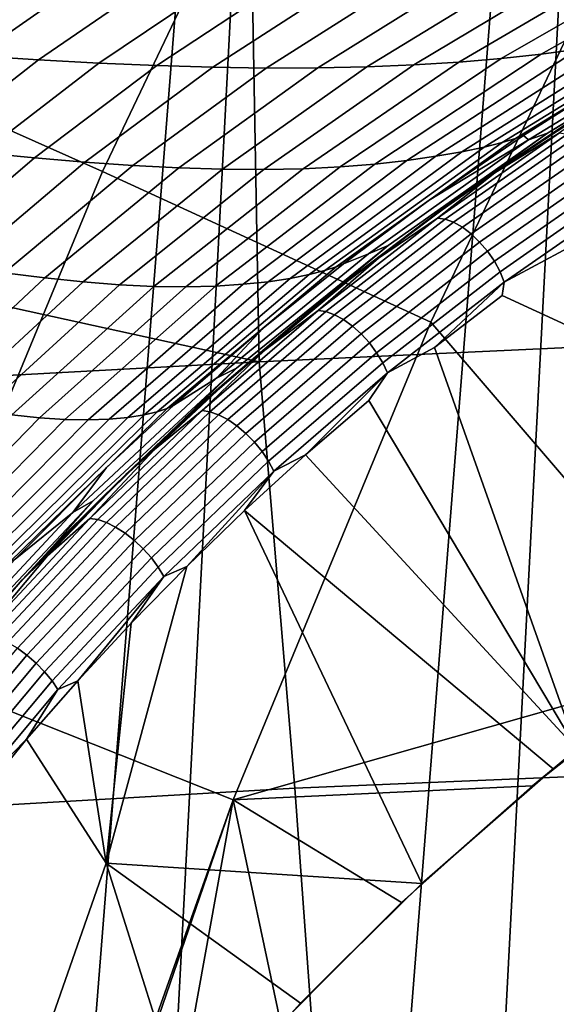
# Model space of a CAD drawing. Header units: metres. Extents: x -167 to 28, y -27 to 27.
# Tile 198 of 256: x -22.54 to -21.26, y 7.96 to 10.31. Entities that reach past the tile are written whole.
import ezdxf

# ---------------------------------------------------------------- set-up
doc = ezdxf.new("R2010")
doc.units = ezdxf.units.M
doc.layers.add('solid_12_065_021_XXX', color=7, linetype='CONTINUOUS')

msp = doc.modelspace()

# ---------------------------------------------------------------- linework, layer by layer
at = {"layer": 'solid_12_065_021_XXX'}
for points in [[(-21.75247, -15.305375, 0.2), (-20.033514, 17.49522, 0.2), (-19.07415, 18.536488, 0.2)], [(-20.9072, -16.441216, 0.2), (-21.75247, -15.305375, 0.2), (-19.07415, 18.536488, 0.2)], [(-22.53614, -14.126105, 0.2), (-20.936155, 16.404324, 0.2), (-20.033514, 17.49522, 0.2)], [(-21.75247, -15.305375, 0.2), (-22.53614, -14.126105, 0.2), (-20.033514, 17.49522, 0.2)], [(-23.255943, -12.906806, 0.2), (-21.779463, 15.266941, 0.2), (-20.936155, 16.404324, 0.2)], [(-22.53614, -14.126105, 0.2), (-23.255943, -12.906806, 0.2), (-20.936155, 16.404324, 0.2)], [(-23.909811, -11.650984, 0.2), (-22.561016, 14.086345, 0.2), (-21.779463, 15.266941, 0.2)], [(-23.255943, -12.906806, 0.2), (-23.909811, -11.650984, 0.2), (-21.779463, 15.266941, 0.2)], [(-23.075651, 10.273942, 130.388458), (-22.50633, 11.467548, 130.388458), (-23.162811, 11.802042, 129.094391), (-23.748739, 10.57362, 129.094391)], [(-22.50633, 11.467548, 130.388458), (-23.075651, 10.273942, 130.388458), (-22.343765, 9.948086, 131.643692), (-21.792501, 11.103834, 131.643692)], [(-21.792501, 11.103834, 131.643692), (-22.343765, 9.948086, 131.643692), (-21.558989, 9.587795, 132.856903), (-21.027571, 10.703136, 132.856903)], [(-17.419968, 10.730708, 154.483643), (-21.987984, 10.500821, 155.752213), (-21.969212, 9.492973, 156.149994), (-15.512235, 9.791866, 154.388382)], [(-21.027571, 10.703136, 132.856903), (-21.558989, 9.587795, 132.856903), (-20.891489, 8.809727, 134.022858), (-20.396368, 9.898136, 134.024979)], [(-28.545425, 10.332785, 157.472397), (-28.529341, 10.255445, 157.517441), (-22.077223, 10.577615, 155.736618), (-22.09341, 10.652987, 155.691116)], [(-28.529341, 10.255445, 157.517441), (-28.44964, 10.176183, 157.534897), (-25.710714, 10.313756, 156.780609), (-22.077223, 10.577615, 155.736618)], [(-21.969212, 9.492973, 156.149994), (-21.987984, 10.500821, 155.752213), (-25.710714, 10.313756, 156.780609)], [(-20.883121, 10.460563, 144.680817), (-20.781879, 10.474767, 144.419022), (-21.207436, 10.240081, 144.323578), (-21.295847, 10.228238, 144.575027)], [(-21.107134, 10.435175, 145.200195), (-20.99184, 10.447237, 144.941147), (-21.391071, 10.217771, 144.826294), (-21.492424, 10.20904, 145.077454)], [(-20.99184, 10.447237, 144.941147), (-20.883121, 10.460563, 144.680817), (-21.295847, 10.228238, 144.575027), (-21.391071, 10.217771, 144.826294)], [(-21.355162, 10.41583, 145.715073), (-21.228384, 10.424644, 145.45813), (-21.599461, 10.202282, 145.328583), (-21.711887, 10.197642, 145.579758)], [(-21.228384, 10.424644, 145.45813), (-21.107134, 10.435175, 145.200195), (-21.492424, 10.20904, 145.077454), (-21.599461, 10.202282, 145.328583)], [(-22.556799, 10.409864, 147.740601), (-22.387806, 10.404968, 147.490677), (-22.64679, 10.224035, 147.33609), (-22.802704, 10.23497, 147.585556)], [(-22.387806, 10.404968, 147.490677), (-22.224428, 10.401463, 147.239639), (-22.496763, 10.214605, 147.085983), (-22.64679, 10.224035, 147.33609)], [(-22.224428, 10.401463, 147.239639), (-22.066526, 10.39947, 146.987625), (-22.352467, 10.206833, 146.835403), (-22.496763, 10.214605, 147.085983)], [(-22.066526, 10.39947, 146.987625), (-21.913946, 10.39913, 146.734711), (-22.213724, 10.200888, 146.584503), (-22.352467, 10.206833, 146.835403)], [(-21.913946, 10.39913, 146.734711), (-21.766579, 10.400533, 146.480972), (-22.080397, 10.196896, 146.333405), (-22.213724, 10.200888, 146.584503)], [(-21.766579, 10.400533, 146.480972), (-21.62434, 10.403757, 146.226456), (-21.952364, 10.194972, 146.082199), (-22.080397, 10.196896, 146.333405)], [(-21.62434, 10.403757, 146.226456), (-21.487183, 10.408859, 145.971161), (-21.829531, 10.19521, 145.830963), (-21.952364, 10.194972, 146.082199)], [(-21.487183, 10.408859, 145.971161), (-21.355162, 10.41583, 145.715073), (-21.711887, 10.197642, 145.579758), (-21.829531, 10.19521, 145.830963)], [(-20.703304, 10.374513, 135.211151), (-21.087414, 10.155394, 135.210098), (-21.280327, 10.039772, 137.743118), (-20.882204, 10.282428, 137.745819)], [(-25.710714, 10.313756, 156.780609), (-28.44964, 10.176183, 157.534897), (-28.424595, 9.143565, 157.917969), (-21.969212, 9.492973, 156.149994)], [(-20.907032, 10.300206, 143.064178), (-20.88587, 10.307279, 142.813965), (-21.146097, 10.155653, 142.810196), (-21.356989, 10.026579, 143.042725)], [(-20.993227, 10.278727, 143.567734), (-20.94339, 10.290406, 143.315674), (-21.388855, 10.017038, 143.279953), (-21.432043, 10.006254, 143.518585)], [(-20.94339, 10.290406, 143.315674), (-20.907032, 10.300206, 143.064178), (-21.356989, 10.026579, 143.042725), (-21.388855, 10.017038, 143.279953)], [(-20.925449, 10.269073, 140.280518), (-20.882204, 10.282428, 137.745819), (-21.280327, 10.039772, 137.743118), (-21.325489, 10.023154, 140.276199)], [(-23.075651, 10.273942, 130.388458), (-23.581724, 9.052176, 130.388458), (-22.833788, 8.76507, 131.643692), (-22.343765, 9.948086, 131.643692)], [(-21.126734, 10.25284, 144.071869), (-21.054869, 10.265949, 143.819901), (-21.485233, 9.995008, 143.758347), (-21.547194, 9.984057, 143.999023)], [(-21.054869, 10.265949, 143.819901), (-20.993227, 10.278727, 143.567734), (-21.432043, 10.006254, 143.518585), (-21.485233, 9.995008, 143.758347)], [(-20.925449, 10.269073, 140.280518), (-21.325489, 10.023154, 140.276199), (-21.33782, 10.034027, 142.807404), (-21.146097, 10.155653, 142.810196)], [(-21.295847, 10.228238, 144.575027), (-21.207436, 10.240081, 144.323578), (-21.616856, 9.974057, 144.240555), (-21.693365, 9.965548, 144.482941)], [(-21.207436, 10.240081, 144.323578), (-21.126734, 10.25284, 144.071869), (-21.547194, 9.984057, 143.999023), (-21.616856, 9.974057, 144.240555)], [(-22.64679, 10.224035, 147.33609), (-22.496763, 10.214605, 147.085983), (-22.763172, 10.007066, 146.949432), (-22.900581, 10.023244, 147.198318)], [(-22.496763, 10.214605, 147.085983), (-22.352467, 10.206833, 146.835403), (-22.631699, 9.992657, 146.700516), (-22.763172, 10.007066, 146.949432)], [(-21.492424, 10.20904, 145.077454), (-21.391071, 10.217771, 144.826294), (-21.776068, 9.958946, 144.726196), (-21.864477, 9.954571, 144.970337)], [(-21.391071, 10.217771, 144.826294), (-21.295847, 10.228238, 144.575027), (-21.693365, 9.965548, 144.482941), (-21.776068, 9.958946, 144.726196)], [(-22.352467, 10.206833, 146.835403), (-22.213724, 10.200888, 146.584503), (-22.505966, 9.980216, 146.451752), (-22.631699, 9.992657, 146.700516)], [(-22.213724, 10.200888, 146.584503), (-22.080397, 10.196896, 146.333405), (-22.385807, 9.969908, 146.203293), (-22.505966, 9.980216, 146.451752)], [(-22.080397, 10.196896, 146.333405), (-21.952364, 10.194972, 146.082199), (-22.271067, 9.961884, 145.955307), (-22.385807, 9.969908, 146.203293)], [(-21.952364, 10.194972, 146.082199), (-21.829531, 10.19521, 145.830963), (-22.161612, 9.956278, 145.707916), (-22.271067, 9.961884, 145.955307)], [(-21.829531, 10.19521, 145.830963), (-21.711887, 10.197642, 145.579758), (-22.057369, 9.953168, 145.461227), (-22.161612, 9.956278, 145.707916)], [(-21.711887, 10.197642, 145.579758), (-21.599461, 10.202282, 145.328583), (-21.9583, 9.952612, 145.215347), (-22.057369, 9.953168, 145.461227)], [(-21.599461, 10.202282, 145.328583), (-21.492424, 10.20904, 145.077454), (-21.864477, 9.954571, 144.970337), (-21.9583, 9.952612, 145.215347)], [(-21.087414, 10.155394, 135.210098), (-21.456921, 9.912457, 135.209091), (-21.280327, 10.039772, 137.743118)], [(-21.219025, 10.071833, 134.525101), (-21.397173, 9.95301, 134.393005), (-21.456921, 9.912457, 135.209091), (-21.087414, 10.155394, 135.210098)], [(-21.146097, 10.155653, 142.810196), (-21.33782, 10.034027, 142.807404), (-21.356989, 10.026579, 143.042725)], [(-21.251925, 10.039993, 134.437531), (-21.406412, 9.944227, 134.35701), (-21.219025, 10.071833, 134.525101), (-21.122335, 10.131458, 134.572464)], [(-21.406412, 9.944227, 134.35701), (-21.397173, 9.95301, 134.393005), (-21.219025, 10.071833, 134.525101)], [(-21.388855, 10.017038, 143.279953), (-21.356989, 10.026579, 143.042725), (-21.785166, 9.719799, 143.024139), (-21.812872, 9.710886, 143.249512)], [(-21.81035, 9.646675, 135.208115), (-21.661411, 9.771151, 137.74054), (-21.280327, 10.039772, 137.743118), (-21.456921, 9.912457, 135.209091)], [(-21.356989, 10.026579, 143.042725), (-21.33782, 10.034027, 142.807404), (-21.563589, 9.879207, 142.804108), (-21.785166, 9.719799, 143.024139)], [(-21.325489, 10.023154, 140.276199), (-21.708138, 9.750964, 140.272064), (-21.767881, 9.727472, 142.801117), (-21.563589, 9.879207, 142.804108)], [(-21.325489, 10.023154, 140.276199), (-21.280327, 10.039772, 137.743118), (-21.661411, 9.771151, 137.74054), (-21.708138, 9.750964, 140.272064)], [(-21.325489, 10.023154, 140.276199), (-21.563589, 9.879207, 142.804108), (-21.33782, 10.034027, 142.807404)], [(-21.251925, 10.039993, 134.437531), (-21.543631, 9.83666, 134.217422), (-21.406412, 9.944227, 134.35701)], [(-21.233305, 10.037346, 134.415283), (-21.525, 9.83402, 134.19519), (-21.543631, 9.83666, 134.217422), (-21.251925, 10.039993, 134.437531)], [(-21.213308, 10.02979, 134.395493), (-21.504805, 9.826603, 134.175537), (-21.525, 9.83402, 134.19519), (-21.233305, 10.037346, 134.415283)], [(-21.19269, 10.017611, 134.378891), (-21.483807, 9.814689, 134.159241), (-21.504805, 9.826603, 134.175537), (-21.213308, 10.02979, 134.395493)], [(-21.485233, 9.995008, 143.758347), (-21.432043, 10.006254, 143.518585), (-21.849941, 9.70155, 143.476959), (-21.895378, 9.692537, 143.706329)], [(-21.432043, 10.006254, 143.518585), (-21.388855, 10.017038, 143.279953), (-21.812872, 9.710886, 143.249512), (-21.849941, 9.70155, 143.476959)], [(-21.172228, 10.001267, 134.366135), (-21.462797, 9.798727, 134.146881), (-21.483807, 9.814689, 134.159241), (-21.19269, 10.017611, 134.378891)], [(-21.152693, 9.981378, 134.357681), (-21.44257, 9.77932, 134.138962), (-21.462797, 9.798727, 134.146881), (-21.172228, 10.001267, 134.366135)], [(-22.631699, 9.992657, 146.700516), (-22.505966, 9.980216, 146.451752), (-22.789007, 9.738373, 146.337189), (-22.902636, 9.758161, 146.58371)], [(-22.505966, 9.980216, 146.451752), (-22.385807, 9.969908, 146.203293), (-22.681068, 9.720861, 146.091385), (-22.789007, 9.738373, 146.337189)], [(-21.616856, 9.974057, 144.240555), (-21.547194, 9.984057, 143.999023), (-21.948259, 9.684556, 143.9375), (-22.007805, 9.678212, 144.17041)], [(-21.547194, 9.984057, 143.999023), (-21.485233, 9.995008, 143.758347), (-21.895378, 9.692537, 143.706329), (-21.948259, 9.684556, 143.9375)], [(-21.134823, 9.958691, 134.353851), (-21.423887, 9.757198, 134.135742), (-21.44257, 9.77932, 134.138962), (-21.152693, 9.981378, 134.357681)], [(-22.385807, 9.969908, 146.203293), (-22.271067, 9.961884, 145.955307), (-22.578634, 9.705818, 145.846512), (-22.681068, 9.720861, 146.091385)], [(-22.271067, 9.961884, 145.955307), (-22.161612, 9.956278, 145.707916), (-22.481531, 9.693423, 145.602737), (-22.578634, 9.705818, 145.846512)], [(-22.161612, 9.956278, 145.707916), (-22.057369, 9.953168, 145.461227), (-22.389643, 9.6838, 145.360199), (-22.481531, 9.693423, 145.602737)], [(-22.057369, 9.953168, 145.461227), (-21.9583, 9.952612, 145.215347), (-22.30286, 9.677058, 145.119064), (-22.389643, 9.6838, 145.360199)], [(-21.9583, 9.952612, 145.215347), (-21.864477, 9.954571, 144.970337), (-22.221172, 9.673217, 144.87944), (-22.30286, 9.677058, 145.119064)], [(-21.864477, 9.954571, 144.970337), (-21.776068, 9.958946, 144.726196), (-22.144638, 9.672235, 144.641418), (-22.221172, 9.673217, 144.87944)], [(-21.776068, 9.958946, 144.726196), (-21.693365, 9.965548, 144.482941), (-22.073412, 9.673985, 144.405075), (-22.144638, 9.672235, 144.641418)], [(-21.693365, 9.965548, 144.482941), (-21.616856, 9.974057, 144.240555), (-22.007805, 9.678212, 144.17041), (-22.073412, 9.673985, 144.405075)], [(-21.397173, 9.95301, 134.393005), (-21.569605, 9.830269, 134.265976), (-21.456921, 9.912457, 135.209091)], [(-21.406412, 9.944227, 134.35701), (-21.569605, 9.830269, 134.265976), (-21.397173, 9.95301, 134.393005)], [(-21.119289, 9.934061, 134.354797), (-21.407454, 9.733198, 134.137375), (-21.423887, 9.757198, 134.135742), (-21.134823, 9.958691, 134.353851)], [(-22.343765, 9.948086, 131.643692), (-22.833788, 8.76507, 131.643692), (-22.031298, 8.446167, 132.856903), (-21.558989, 9.587795, 132.856903)], [(-21.543631, 9.83666, 134.217422), (-21.6845, 9.740681, 134.148239), (-21.569605, 9.830269, 134.265976), (-21.406412, 9.944227, 134.35701)], [(-21.106682, 9.908421, 134.360489), (-21.393888, 9.708224, 134.143768), (-21.407454, 9.733198, 134.137375), (-21.119289, 9.934061, 134.354797)], [(-21.736275, 9.703922, 134.144012), (-21.769375, 9.677882, 134.119904), (-21.81035, 9.646675, 135.208115), (-21.456921, 9.912457, 135.209091)], [(-21.569605, 9.830269, 134.265976), (-21.736275, 9.703922, 134.144012), (-21.456921, 9.912457, 135.209091)], [(-21.097475, 9.882734, 134.370682), (-21.383705, 9.683219, 134.154709), (-21.393888, 9.708224, 134.143768), (-21.106682, 9.908421, 134.360489)], [(-21.097475, 9.882734, 134.370682), (-21.220547, 9.771356, 134.287613), (-21.383705, 9.683219, 134.154709)], [(-21.563589, 9.879207, 142.804108), (-21.767881, 9.727472, 142.801117), (-21.785166, 9.719799, 143.024139)], [(-21.543631, 9.83666, 134.217422), (-21.828487, 9.615571, 134.005035), (-21.6845, 9.740681, 134.148239)], [(-21.525, 9.83402, 134.19519), (-21.809858, 9.612929, 133.982803), (-21.828487, 9.615571, 134.005035), (-21.543631, 9.83666, 134.217422)], [(-21.504805, 9.826603, 134.175537), (-21.789471, 9.605659, 133.963303), (-21.809858, 9.612929, 133.982803), (-21.525, 9.83402, 134.19519)], [(-21.483807, 9.814689, 134.159241), (-21.768097, 9.594038, 133.947266), (-21.789471, 9.605659, 133.963303), (-21.504805, 9.826603, 134.175537)], [(-21.462797, 9.798727, 134.146881), (-21.74654, 9.578501, 133.935333), (-21.768097, 9.594038, 133.947266), (-21.483807, 9.814689, 134.159241)], [(-21.6845, 9.740681, 134.148239), (-21.736275, 9.703922, 134.144012), (-21.569605, 9.830269, 134.265976)], [(-15.512235, 9.791866, 154.388382), (-21.969212, 9.492973, 156.149994), (-21.884615, 8.474296, 156.488937), (-15.42038, 8.745305, 154.756088)], [(-21.44257, 9.77932, 134.138962), (-21.725615, 9.559635, 133.927917), (-21.74654, 9.578501, 133.935333), (-21.462797, 9.798727, 134.146881)], [(-22.146294, 9.359106, 135.207184), (-22.023767, 9.477755, 137.738068), (-21.661411, 9.771151, 137.74054), (-21.81035, 9.646675, 135.208115)], [(-21.708138, 9.750964, 140.272064), (-21.661411, 9.771151, 137.74054), (-22.023767, 9.477755, 137.738068), (-22.071676, 9.453728, 140.268112)], [(-21.423887, 9.757198, 134.135742), (-21.706108, 9.538153, 133.925323), (-21.725615, 9.559635, 133.927917), (-21.44257, 9.77932, 134.138962)], [(-21.383705, 9.683219, 134.154709), (-21.220547, 9.771356, 134.287613), (-20.851339, 9.40365, 134.868835), (-21.388451, 9.65122, 134.16124)], [(-22.071676, 9.453728, 140.268112), (-21.960251, 9.573616, 142.798309), (-21.767881, 9.727472, 142.801117), (-21.708138, 9.750964, 140.272064)], [(-21.828487, 9.615571, 134.005035), (-21.955854, 9.52054, 133.947113), (-21.736275, 9.703922, 134.144012), (-21.6845, 9.740681, 134.148239)], [(-21.407454, 9.733198, 134.137375), (-21.688759, 9.514864, 133.927628), (-21.706108, 9.538153, 133.925323), (-21.423887, 9.757198, 134.135742)], [(-21.812872, 9.710886, 143.249512), (-21.785166, 9.719799, 143.024139), (-22.189119, 9.381613, 143.008514), (-22.213024, 9.373694, 143.224533)], [(-21.785166, 9.719799, 143.024139), (-21.767881, 9.727472, 142.801117), (-21.960251, 9.573616, 142.798309), (-22.189119, 9.381613, 143.008514)], [(-21.393888, 9.708224, 134.143768), (-21.674221, 9.490646, 133.934769), (-21.688759, 9.514864, 133.927628), (-21.407454, 9.733198, 134.137375)], [(-22.578634, 9.705818, 145.846512), (-22.481531, 9.693423, 145.602737), (-22.787472, 9.408141, 145.516006), (-22.873314, 9.428235, 145.756439)], [(-22.481531, 9.693423, 145.602737), (-22.389643, 9.6838, 145.360199), (-22.706814, 9.39107, 145.277222), (-22.787472, 9.408141, 145.516006)], [(-21.948259, 9.684556, 143.9375), (-21.895378, 9.692537, 143.706329), (-22.282963, 9.360257, 143.664154), (-22.327644, 9.356042, 143.887665)], [(-21.895378, 9.692537, 143.706329), (-21.849941, 9.70155, 143.476959), (-22.244543, 9.366351, 143.4431), (-22.282963, 9.360257, 143.664154)], [(-21.849941, 9.70155, 143.476959), (-21.812872, 9.710886, 143.249512), (-22.213024, 9.373694, 143.224533), (-22.244543, 9.366351, 143.4431)], [(-21.955854, 9.52054, 133.947113), (-21.769375, 9.677882, 134.119904), (-21.736275, 9.703922, 134.144012)], [(-21.383705, 9.683219, 134.154709), (-21.66304, 9.466414, 133.946442), (-21.674221, 9.490646, 133.934769), (-21.393888, 9.708224, 134.143768)], [(-22.389643, 9.6838, 145.360199), (-22.30286, 9.677058, 145.119064), (-22.631178, 9.377189, 145.040283), (-22.706814, 9.39107, 145.277222)], [(-22.30286, 9.677058, 145.119064), (-22.221172, 9.673217, 144.87944), (-22.56048, 9.36658, 144.805313), (-22.631178, 9.377189, 145.040283)], [(-22.221172, 9.673217, 144.87944), (-22.144638, 9.672235, 144.641418), (-22.494686, 9.359273, 144.572479), (-22.56048, 9.36658, 144.805313)], [(-22.144638, 9.672235, 144.641418), (-22.073412, 9.673985, 144.405075), (-22.433826, 9.355214, 144.341873), (-22.494686, 9.359273, 144.572479)], [(-22.073412, 9.673985, 144.405075), (-22.007805, 9.678212, 144.17041), (-22.378059, 9.354229, 144.113571), (-22.433826, 9.355214, 144.341873)], [(-22.007805, 9.678212, 144.17041), (-21.948259, 9.684556, 143.9375), (-22.327644, 9.356042, 143.887665), (-22.378059, 9.354229, 144.113571)], [(-22.032427, 9.458953, 133.925644), (-21.897091, 9.574329, 134.027283), (-21.769375, 9.677882, 134.119904)], [(-21.955854, 9.52054, 133.947113), (-22.032427, 9.458953, 133.925644), (-21.769375, 9.677882, 134.119904)], [(-21.769375, 9.677882, 134.119904), (-21.897091, 9.574329, 134.027283), (-21.81035, 9.646675, 135.208115)], [(-21.383705, 9.683219, 134.154709), (-21.550667, 9.527591, 134.040024), (-21.66304, 9.466414, 133.946442)], [(-21.383705, 9.683219, 134.154709), (-21.388451, 9.65122, 134.16124), (-21.550667, 9.527591, 134.040024)], [(-21.897091, 9.574329, 134.027283), (-22.052069, 9.441775, 133.915756), (-22.146294, 9.359106, 135.207184), (-21.81035, 9.646675, 135.208115)], [(-21.388451, 9.65122, 134.16124), (-20.851339, 9.40365, 134.868835), (-21.209967, 8.567268, 134.867462), (-21.550667, 9.527591, 134.040024)], [(-21.828487, 9.615571, 134.005035), (-22.105583, 9.376415, 133.801559), (-21.955854, 9.52054, 133.947113)], [(-21.809858, 9.612929, 133.982803), (-22.086969, 9.373759, 133.779312), (-22.105583, 9.376415, 133.801559), (-21.828487, 9.615571, 134.005035)], [(-21.789471, 9.605659, 133.963303), (-22.066402, 9.366647, 133.759933), (-22.086969, 9.373759, 133.779312), (-21.809858, 9.612929, 133.982803)], [(-21.768097, 9.594038, 133.947266), (-22.044657, 9.355346, 133.744186), (-22.066402, 9.366647, 133.759933), (-21.789471, 9.605659, 133.963303)], [(-21.74654, 9.578501, 133.935333), (-22.022552, 9.340281, 133.732651), (-22.044657, 9.355346, 133.744186), (-21.768097, 9.594038, 133.947266)], [(-21.558989, 9.587795, 132.856903), (-22.031298, 8.446167, 132.856903), (-20.978622, 8.746345, 133.955551), (-20.891489, 8.809727, 134.022858)], [(-21.725615, 9.559635, 133.927917), (-22.000923, 9.322023, 133.725754), (-22.022552, 9.340281, 133.732651), (-21.74654, 9.578501, 133.935333)], [(-21.960251, 9.573616, 142.798309), (-22.173605, 9.389357, 142.795166), (-22.189119, 9.381613, 143.008514)], [(-22.071676, 9.453728, 140.268112), (-22.173605, 9.389357, 142.795166), (-21.960251, 9.573616, 142.798309)], [(-22.032427, 9.458953, 133.925644), (-22.052069, 9.441775, 133.915756), (-21.897091, 9.574329, 134.027283)], [(-21.706108, 9.538153, 133.925323), (-21.980585, 9.30126, 133.72377), (-22.000923, 9.322023, 133.725754), (-21.725615, 9.559635, 133.927917)], [(-21.688759, 9.514864, 133.927628), (-21.962305, 9.278773, 133.726761), (-21.980585, 9.30126, 133.72377), (-21.706108, 9.538153, 133.925323)], [(-22.105583, 9.376415, 133.801559), (-22.219633, 9.283537, 133.754715), (-22.032427, 9.458953, 133.925644), (-21.955854, 9.52054, 133.947113)], [(-21.674221, 9.490646, 133.934769), (-21.946774, 9.255414, 133.734619), (-21.962305, 9.278773, 133.726761), (-21.688759, 9.514864, 133.927628)], [(-21.66304, 9.466414, 133.946442), (-21.550667, 9.527591, 134.040024), (-21.209967, 8.567268, 134.867462), (-21.707079, 9.400891, 133.924057)], [(-21.969212, 9.492973, 156.149994), (-28.424595, 9.143565, 157.917969), (-28.343317, 8.100273, 158.243866), (-21.884615, 8.474296, 156.488937)], [(-21.66304, 9.466414, 133.946442), (-21.934576, 9.23206, 133.747055), (-21.946774, 9.255414, 133.734619), (-21.674221, 9.490646, 133.934769)], [(-22.463408, 9.0509, 135.206299), (-22.365791, 9.160887, 137.735718), (-22.023767, 9.477755, 137.738068), (-22.146294, 9.359106, 135.207184)], [(-22.071676, 9.453728, 140.268112), (-22.023767, 9.477755, 137.738068), (-22.365791, 9.160887, 137.735718), (-22.414467, 9.132783, 140.264374)], [(-22.032427, 9.458953, 133.925644), (-22.28828, 9.223659, 133.739807), (-22.052069, 9.441775, 133.915756)], [(-22.219633, 9.283537, 133.754715), (-22.28828, 9.223659, 133.739807), (-22.032427, 9.458953, 133.925644)], [(-21.66304, 9.466414, 133.946442), (-21.858608, 9.270576, 133.812714), (-21.934576, 9.23206, 133.747055)], [(-21.66304, 9.466414, 133.946442), (-21.707079, 9.400891, 133.924057), (-21.858608, 9.270576, 133.812714)], [(-22.071676, 9.453728, 140.268112), (-22.414467, 9.132783, 140.264374), (-22.334049, 9.240444, 142.792801), (-22.173605, 9.389357, 142.795166)], [(-22.28828, 9.223659, 133.739807), (-22.201204, 9.306561, 133.809494), (-22.052069, 9.441775, 133.915756)], [(-22.052069, 9.441775, 133.915756), (-22.201204, 9.306561, 133.809494), (-22.146294, 9.359106, 135.207184)], [(-22.189119, 9.381613, 143.008514), (-22.173605, 9.389357, 142.795166), (-22.334049, 9.240444, 142.792801), (-22.566555, 9.013947, 142.995941)], [(-21.858608, 9.270576, 133.812714), (-21.707079, 9.400891, 133.924057), (-21.209967, 8.567268, 134.867462)], [(-22.56048, 9.36658, 144.805313), (-22.494686, 9.359273, 144.572479), (-22.824213, 9.021839, 144.51973), (-22.88047, 9.036406, 144.748352)], [(-22.282963, 9.360257, 143.664154), (-22.244543, 9.366351, 143.4431), (-22.6136, 9.002563, 143.417175), (-22.645784, 9.00006, 143.632065)], [(-22.244543, 9.366351, 143.4431), (-22.213024, 9.373694, 143.224533), (-22.587036, 9.007382, 143.205139), (-22.6136, 9.002563, 143.417175)], [(-22.213024, 9.373694, 143.224533), (-22.189119, 9.381613, 143.008514), (-22.566555, 9.013947, 142.995941), (-22.587036, 9.007382, 143.205139)], [(-22.105583, 9.376415, 133.801559), (-22.373943, 9.1189, 133.608246), (-22.219633, 9.283537, 133.754715)], [(-22.086969, 9.373759, 133.779312), (-22.355362, 9.116215, 133.585968), (-22.373943, 9.1189, 133.608246), (-22.105583, 9.376415, 133.801559)], [(-22.066402, 9.366647, 133.759933), (-22.334623, 9.109265, 133.566727), (-22.355362, 9.116215, 133.585968), (-22.086969, 9.373759, 133.779312)], [(-22.044657, 9.355346, 133.744186), (-22.312511, 9.098315, 133.551239), (-22.334623, 9.109265, 133.566727), (-22.066402, 9.366647, 133.759933)], [(-22.494686, 9.359273, 144.572479), (-22.433826, 9.355214, 144.341873), (-22.772552, 9.011046, 144.293686), (-22.824213, 9.021839, 144.51973)], [(-22.433826, 9.355214, 144.341873), (-22.378059, 9.354229, 144.113571), (-22.725512, 9.003953, 144.070343), (-22.772552, 9.011046, 144.293686)], [(-22.378059, 9.354229, 144.113571), (-22.327644, 9.356042, 143.887665), (-22.683189, 9.000386, 143.849792), (-22.725512, 9.003953, 144.070343)], [(-22.327644, 9.356042, 143.887665), (-22.282963, 9.360257, 143.664154), (-22.645784, 9.00006, 143.632065), (-22.683189, 9.000386, 143.849792)], [(-22.201204, 9.306561, 133.809494), (-22.344542, 9.168957, 133.708466), (-22.463408, 9.0509, 135.206299), (-22.146294, 9.359106, 135.207184)], [(-22.022552, 9.340281, 133.732651), (-22.28986, 9.083776, 133.540085), (-22.312511, 9.098315, 133.551239), (-22.044657, 9.355346, 133.744186)], [(-22.000923, 9.322023, 133.725754), (-22.267523, 9.066197, 133.533707), (-22.28986, 9.083776, 133.540085), (-22.022552, 9.340281, 133.732651)], [(-21.980585, 9.30126, 133.72377), (-22.246344, 9.046241, 133.532318), (-22.267523, 9.066197, 133.533707), (-22.000923, 9.322023, 133.725754)], [(-22.28828, 9.223659, 133.739807), (-22.344542, 9.168957, 133.708466), (-22.201204, 9.306561, 133.809494)], [(-21.962305, 9.278773, 133.726761), (-22.227121, 9.024661, 133.535995), (-22.246344, 9.046241, 133.532318), (-21.980585, 9.30126, 133.72377)], [(-22.373943, 9.1189, 133.608246), (-22.474911, 9.029436, 133.57225), (-22.28828, 9.223659, 133.739807), (-22.219633, 9.283537, 133.754715)], [(-21.946774, 9.255414, 133.734619), (-22.210579, 9.002271, 133.544586), (-22.227121, 9.024661, 133.535995), (-21.962305, 9.278773, 133.726761)], [(-21.26684, 8.520925, 134.826233), (-22.004299, 9.137727, 133.706726), (-21.858608, 9.270576, 133.812714), (-21.209967, 8.567268, 134.867462)], [(-21.934576, 9.23206, 133.747055), (-21.858608, 9.270576, 133.812714), (-22.004299, 9.137727, 133.706726)], [(-21.934576, 9.23206, 133.747055), (-22.197342, 8.979915, 133.55777), (-22.210579, 9.002271, 133.544586), (-21.946774, 9.255414, 133.734619)], [(-22.334049, 9.240444, 142.792801), (-22.552677, 9.021607, 142.789566), (-22.566555, 9.013947, 142.995941)], [(-22.414467, 9.132783, 140.264374), (-22.552677, 9.021607, 142.789566), (-22.334049, 9.240444, 142.792801)], [(-22.28828, 9.223659, 133.739807), (-22.535763, 8.972023, 133.563766), (-22.344542, 9.168957, 133.708466)], [(-22.474911, 9.029436, 133.57225), (-22.535763, 8.972023, 133.563766), (-22.28828, 9.223659, 133.739807)], [(-21.934576, 9.23206, 133.747055), (-22.142588, 9.004214, 133.607224), (-22.197342, 8.979915, 133.55777)], [(-21.934576, 9.23206, 133.747055), (-22.004299, 9.137727, 133.706726), (-22.142588, 9.004214, 133.607224)], [(-22.760429, 8.723284, 135.205475), (-22.685961, 8.821952, 137.733521), (-22.365791, 9.160887, 137.735718), (-22.463408, 9.0509, 135.206299)], [(-22.414467, 9.132783, 140.264374), (-22.365791, 9.160887, 137.735718), (-22.685961, 8.821952, 137.733521), (-22.73497, 8.789576, 140.260864)], [(-22.535763, 8.972023, 133.563766), (-22.482109, 9.029238, 133.612686), (-22.344542, 9.168957, 133.708466)], [(-22.344542, 9.168957, 133.708466), (-22.482109, 9.029238, 133.612686), (-22.463408, 9.0509, 135.206299)], [(-22.414467, 9.132783, 140.264374), (-22.73497, 8.789576, 140.260864), (-22.683073, 8.881396, 142.787628), (-22.552677, 9.021607, 142.789566)], [(-22.142588, 9.004214, 133.607224), (-22.004299, 9.137727, 133.706726), (-21.580572, 8.246424, 134.600311), (-22.335346, 8.295224, 133.706955)], [(-21.26684, 8.520925, 134.826233), (-21.580572, 8.246424, 134.600311), (-22.004299, 9.137727, 133.706726)], [(-22.373943, 9.1189, 133.608246), (-22.632401, 8.842828, 133.426575), (-22.474911, 9.029436, 133.57225)], [(-22.355362, 9.116215, 133.585968), (-22.613865, 8.840094, 133.404266), (-22.632401, 8.842828, 133.426575), (-22.373943, 9.1189, 133.608246)], [(-22.334623, 9.109265, 133.566727), (-22.592966, 8.833315, 133.385147), (-22.613865, 8.840094, 133.404266), (-22.355362, 9.116215, 133.585968)], [(-22.312511, 9.098315, 133.551239), (-22.570496, 8.822747, 133.369904), (-22.592966, 8.833315, 133.385147), (-22.334623, 9.109265, 133.566727)], [(-22.28986, 9.083776, 133.540085), (-22.5473, 8.80879, 133.359146), (-22.570496, 8.822747, 133.369904), (-22.312511, 9.098315, 133.551239)], [(-22.267523, 9.066197, 133.533707), (-22.524254, 8.791968, 133.353256), (-22.5473, 8.80879, 133.359146), (-22.28986, 9.083776, 133.540085)], [(-22.246344, 9.046241, 133.532318), (-22.502228, 8.772919, 133.352463), (-22.524254, 8.791968, 133.353256), (-22.267523, 9.066197, 133.533707)], [(-22.614004, 8.887617, 133.522095), (-22.74029, 8.744331, 133.436661), (-22.760429, 8.723284, 135.205475), (-22.463408, 9.0509, 135.206299)], [(-22.535763, 8.972023, 133.563766), (-22.614004, 8.887617, 133.522095), (-22.463408, 9.0509, 135.206299), (-22.482109, 9.029238, 133.612686)], [(-22.227121, 9.024661, 133.535995), (-22.48205, 8.752357, 133.356812), (-22.502228, 8.772919, 133.352463), (-22.246344, 9.046241, 133.532318)], [(-22.632401, 8.842828, 133.426575), (-22.720596, 8.758094, 133.401077), (-22.535763, 8.972023, 133.563766), (-22.474911, 9.029436, 133.57225)], [(-22.210579, 9.002271, 133.544586), (-22.464485, 8.731062, 133.366119), (-22.48205, 8.752357, 133.356812), (-22.227121, 9.024661, 133.535995)], [(-22.197342, 8.979915, 133.55777), (-22.450191, 8.709835, 133.380035), (-22.464485, 8.731062, 133.366119), (-22.210579, 9.002271, 133.544586)], [(-22.275259, 8.868744, 133.512939), (-22.142588, 9.004214, 133.607224), (-22.335346, 8.295224, 133.706955)], [(-22.197342, 8.979915, 133.55777), (-22.142588, 9.004214, 133.607224), (-22.275259, 8.868744, 133.512939)], [(-22.535763, 8.972023, 133.563766), (-22.773836, 8.703926, 133.398788), (-22.614004, 8.887617, 133.522095)], [(-22.720596, 8.758094, 133.401077), (-22.773836, 8.703926, 133.398788), (-22.535763, 8.972023, 133.563766)], [(-22.197342, 8.979915, 133.55777), (-22.403173, 8.730706, 133.423248), (-22.450191, 8.709835, 133.380035)], [(-22.197342, 8.979915, 133.55777), (-22.275259, 8.868744, 133.512939), (-22.403173, 8.730706, 133.423248)], [(-22.403173, 8.730706, 133.423248), (-22.275259, 8.868744, 133.512939), (-22.335346, 8.295224, 133.706955)], [(-22.524254, 8.791968, 133.353256), (-22.769854, 8.499214, 133.185974), (-22.793608, 8.515191, 133.191376), (-22.5473, 8.80879, 133.359146)], [(-22.502228, 8.772919, 133.352463), (-22.746977, 8.481177, 133.18576), (-22.769854, 8.499214, 133.185974), (-22.524254, 8.791968, 133.353256)], [(-22.833788, 8.76507, 131.643692), (-23.261223, 7.558029, 131.643692), (-22.443949, 7.281318, 132.855972), (-22.031298, 8.446167, 132.856903)], [(-22.48205, 8.752357, 133.356812), (-22.72584, 8.461761, 133.190765), (-22.746977, 8.481177, 133.18576), (-22.502228, 8.772919, 133.352463)], [(-22.464485, 8.731062, 133.366119), (-22.707239, 8.441699, 133.200775), (-22.72584, 8.461761, 133.190765), (-22.48205, 8.752357, 133.356812)], [(-22.450191, 8.709835, 133.380035), (-22.691879, 8.421746, 133.215424), (-22.707239, 8.441699, 133.200775), (-22.464485, 8.731062, 133.366119)], [(-22.525576, 8.591108, 133.338745), (-22.403173, 8.730706, 133.423248), (-22.335346, 8.295224, 133.706955)], [(-22.450191, 8.709835, 133.380035), (-22.403173, 8.730706, 133.423248), (-22.525576, 8.591108, 133.338745)], [(-22.031298, 8.446167, 132.856903), (-21.316608, 8.480022, 133.695648), (-20.978622, 8.746345, 133.955551)], [(-15.42038, 8.745305, 154.756088), (-21.884615, 8.474296, 156.488937), (-21.809637, 7.443006, 156.7892), (-15.338956, 7.684256, 155.081985)], [(-21.26684, 8.520925, 134.826233), (-21.209967, 8.567268, 134.867462), (-20.978622, 8.746345, 133.955551), (-21.316608, 8.480022, 133.695648)], [(-22.450191, 8.709835, 133.380035), (-22.525576, 8.591108, 133.338745), (-22.691879, 8.421746, 133.215424)], [(-22.525576, 8.591108, 133.338745), (-22.335346, 8.295224, 133.706955), (-22.634214, 7.440761, 133.707108), (-22.754358, 8.307992, 133.184845)], [(-22.691879, 8.421746, 133.215424), (-22.525576, 8.591108, 133.338745), (-22.754358, 8.307992, 133.184845)], [(-21.26684, 8.520925, 134.826233), (-21.316608, 8.480022, 133.695648), (-21.580572, 8.246424, 134.600311)], [(-21.884615, 8.474296, 156.488937), (-28.343317, 8.100273, 158.243866), (-28.271881, 7.044952, 158.530045), (-21.809637, 7.443006, 156.7892)], [(-22.031298, 8.446167, 132.856903), (-21.629669, 8.200917, 133.457169), (-21.316608, 8.480022, 133.695648)], [(-21.870495, 7.960924, 134.394333), (-21.580572, 8.246424, 134.600311), (-21.316608, 8.480022, 133.695648), (-21.629669, 8.200917, 133.457169)], [(-22.031298, 8.446167, 132.856903), (-22.443949, 7.281318, 132.855972), (-22.422241, 7.310512, 132.871445)], [(-22.031298, 8.446167, 132.856903), (-22.422241, 7.310512, 132.871445), (-22.181839, 7.614151, 133.045273)], [(-22.031298, 8.446167, 132.856903), (-22.181839, 7.614151, 133.045273), (-21.917788, 7.911693, 133.240479)], [(-22.031298, 8.446167, 132.856903), (-21.917788, 7.911693, 133.240479), (-21.629669, 8.200917, 133.457169)], [(-22.137075, 7.666357, 134.208221), (-22.380863, 7.364515, 134.041794), (-22.634214, 7.440761, 133.707108), (-22.335346, 8.295224, 133.706955)], [(-21.870495, 7.960924, 134.394333), (-22.137075, 7.666357, 134.208221), (-22.335346, 8.295224, 133.706955)], [(-21.580572, 8.246424, 134.600311), (-21.870495, 7.960924, 134.394333), (-22.335346, 8.295224, 133.706955)], [(-22.137075, 7.666357, 134.208221), (-21.870495, 7.960924, 134.394333), (-21.629669, 8.200917, 133.457169), (-21.917788, 7.911693, 133.240479)]]:
    msp.add_3dface(points, dxfattribs=at)

doc.saveas('drawing.dxf')
